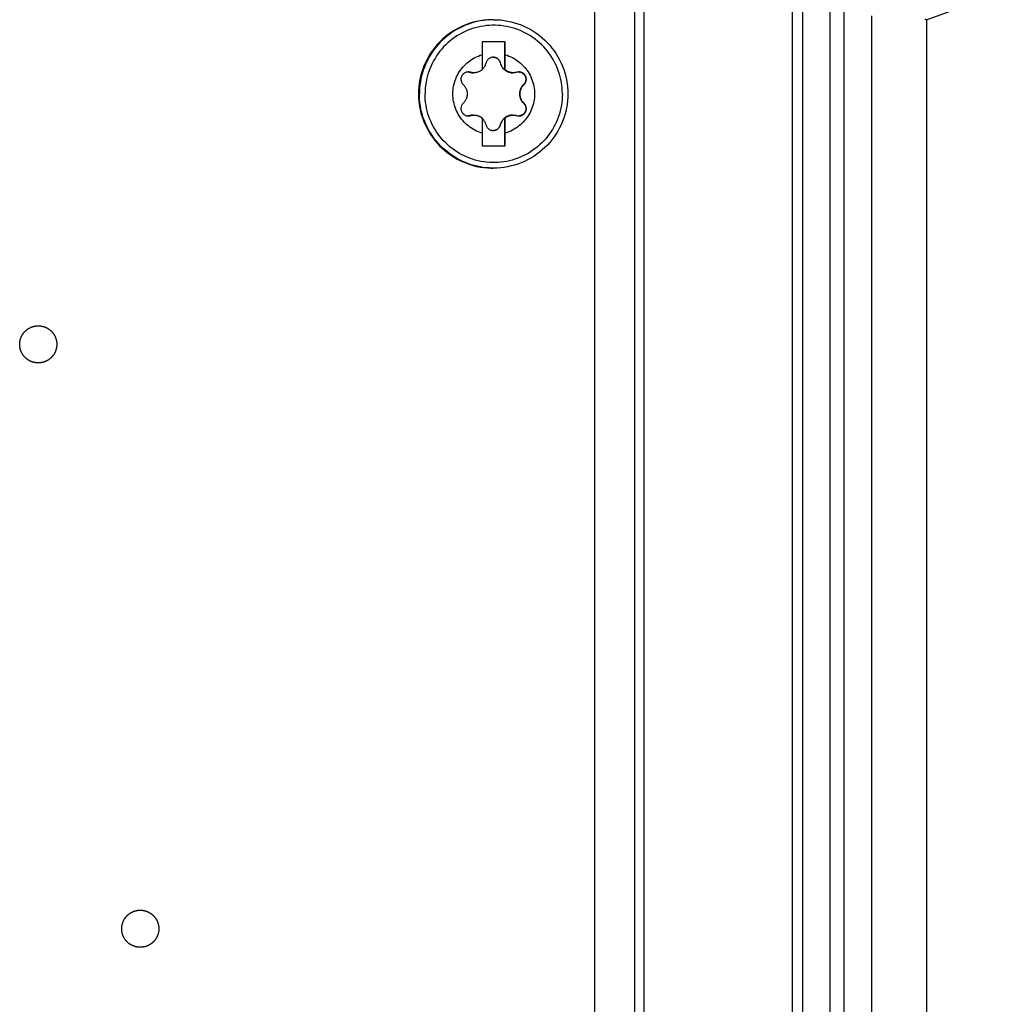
# Model space of a CAD drawing. Extents: x 0 to 594, y 0 to 420.
# Tile 41 of 105: x 298 to 309, y 352 to 362. Entities that reach past the tile are written whole.
import ezdxf

# ---------------------------------------------------------------- set-up
doc = ezdxf.new("R2010")
doc.units = 0
doc.header["$LTSCALE"] = 32.67
doc.layers.get('0').update_dxf_attribs({"linetype": 'CONTINUOUS'})
doc.layers.add('DATUM_AXIS', color=7, linetype='CONTINUOUS')

msp = doc.modelspace()

# ---------------------------------------------------------------- linework, layer by layer
at = {"color": 7, "linetype": 'CONTINUOUS'}
for p, q in [((305.051, 325.102), (305.051, 379.916)), ((307.151, 379.506), (307.151, 325.512)), ((306.751, 326.605), (306.751, 378.413)), ((308.193, 362.309), (308.871, 362.556)), ((308.193, 362.309), (308.193, 326.549))]:
    msp.add_line(p, q, dxfattribs=at)
at = {"color": 9, "linetype": 'CONTINUOUS'}
for p, q in [((305.149, 326.015), (305.149, 379.003)), ((306.856, 378.4), (306.856, 326.618)), ((307.308, 328.273), (307.308, 376.745)), ((307.603, 362.35), (307.603, 328.281))]:
    msp.add_line(p, q, dxfattribs=at)
at = {"color": 7, "linetype": 'CONTINUOUS'}
msp.add_lwpolyline([(308.193, 362.309), (308.192, 362.309), (308.19, 362.309), (308.187, 362.31), (308.178, 362.31)], dxfattribs=at)
at = {"layer": 'DATUM_AXIS', "color": 7, "linetype": 'CONTINUOUS'}
for p, q in [((304.618, 326.563), (304.618, 378.455)), ((303.528, 362.309), (303.518, 362.309)), ((303.654, 362.069), (303.404, 362.069)), ((303.404, 362.069), (303.404, 361.931)), ((303.648, 361.768), (303.648, 362.069)), ((303.654, 361.931), (303.654, 362.069)), ((303.653, 361.854), (303.654, 361.931)), ((303.653, 361.768), (303.653, 361.854)), ((303.403, 361.772), (303.405, 361.773)), ((303.648, 361.768), (303.653, 361.768)), ((303.403, 361.25), (303.404, 361.087)), ((303.405, 361.245), (303.403, 361.247)), ((303.648, 361.25), (303.653, 361.25)), ((303.648, 360.949), (303.648, 361.25)), ((303.653, 361.173), (303.653, 361.25)), ((303.654, 361.087), (303.653, 361.173)), ((303.404, 361.087), (303.404, 360.949)), ((303.654, 360.949), (303.654, 361.087)), ((303.404, 360.949), (303.654, 360.949)), ((303.528, 360.709), (303.518, 360.709))]:
    msp.add_line(p, q, dxfattribs=at)
at = {"layer": 'DATUM_AXIS', "color": 9, "linetype": 'CONTINUOUS'}
for p, q in [((303.277, 361.743), (303.271, 361.743)), ((303.6, 361.844), (303.599, 361.844)), ((303.856, 361.61), (303.85, 361.61)), ((303.856, 361.408), (303.85, 361.408)), ((303.277, 361.275), (303.271, 361.275)), ((303.6, 361.175), (303.599, 361.175))]:
    msp.add_line(p, q, dxfattribs=at)
at = {"layer": 'DATUM_AXIS', "color": 7, "linetype": 'CONTINUOUS'}
for points in [[(303.518, 362.309), (303.499, 362.309), (303.46, 362.307), (303.421, 362.303), (303.383, 362.298), (303.345, 362.29), (303.308, 362.281), (303.271, 362.27), (303.234, 362.257), (303.198, 362.243), (303.163, 362.226), (303.129, 362.208), (303.096, 362.189), (303.064, 362.168), (303.032, 362.145), (303.002, 362.121), (302.973, 362.095), (302.945, 362.068), (302.919, 362.04), (302.894, 362.01), (302.871, 361.979), (302.849, 361.948), (302.828, 361.915), (302.81, 361.881), (302.792, 361.846), (302.777, 361.811), (302.763, 361.775), (302.751, 361.738), (302.741, 361.701), (302.733, 361.663), (302.726, 361.625), (302.722, 361.586), (302.719, 361.548), (302.718, 361.509)], [(303.528, 362.309), (303.566, 362.308), (303.604, 362.306), (303.641, 362.301), (303.679, 362.295), (303.716, 362.287), (303.753, 362.277), (303.789, 362.265), (303.825, 362.252), (303.86, 362.237), (303.894, 362.22), (303.928, 362.202), (303.96, 362.182), (303.992, 362.161), (304.022, 362.138), (304.051, 362.114), (304.08, 362.088), (304.107, 362.061), (304.132, 362.033), (304.156, 362.004), (304.179, 361.973), (304.201, 361.942), (304.22, 361.909), (304.239, 361.876), (304.255, 361.842), (304.27, 361.807), (304.284, 361.771), (304.295, 361.735), (304.305, 361.698), (304.313, 361.661), (304.319, 361.623), (304.324, 361.585), (304.327, 361.547), (304.328, 361.509)], [(303.404, 361.087), (303.384, 361.094), (303.364, 361.101), (303.345, 361.109), (303.326, 361.119), (303.308, 361.129), (303.29, 361.14), (303.273, 361.151), (303.256, 361.164), (303.24, 361.177), (303.225, 361.191), (303.21, 361.206), (303.196, 361.222), (303.183, 361.238), (303.17, 361.254), (303.158, 361.272), (303.147, 361.29), (303.137, 361.308), (303.128, 361.327), (303.12, 361.346), (303.113, 361.366), (303.107, 361.385), (303.101, 361.406), (303.097, 361.426), (303.093, 361.447), (303.091, 361.467), (303.089, 361.488), (303.089, 361.509), (303.089, 361.53), (303.091, 361.551), (303.093, 361.572), (303.097, 361.592), (303.101, 361.613), (303.107, 361.633), (303.113, 361.653), (303.12, 361.672), (303.128, 361.692), (303.137, 361.71), (303.147, 361.729), (303.158, 361.747), (303.17, 361.764), (303.183, 361.781), (303.196, 361.797), (303.21, 361.812), (303.225, 361.827), (303.24, 361.841), (303.256, 361.855), (303.273, 361.867), (303.29, 361.879), (303.308, 361.89), (303.326, 361.9), (303.345, 361.909), (303.364, 361.917), (303.384, 361.925), (303.404, 361.931)], [(303.404, 361.931), (303.403, 361.899), (303.403, 361.768)], [(303.523, 361.904), (303.521, 361.904), (303.515, 361.904), (303.509, 361.903), (303.504, 361.902), (303.498, 361.9), (303.493, 361.898), (303.488, 361.896), (303.483, 361.893), (303.478, 361.89), (303.474, 361.886), (303.469, 361.883), (303.465, 361.879), (303.462, 361.874), (303.458, 361.87), (303.455, 361.865), (303.452, 361.86), (303.45, 361.855), (303.448, 361.849), (303.447, 361.844)], [(303.523, 361.904), (303.528, 361.904), (303.533, 361.903), (303.539, 361.903), (303.544, 361.901), (303.549, 361.9), (303.554, 361.898), (303.559, 361.896), (303.563, 361.893), (303.568, 361.89), (303.572, 361.887), (303.576, 361.883), (303.58, 361.879), (303.584, 361.875), (303.587, 361.87), (303.59, 361.865), (303.593, 361.86), (303.595, 361.855), (303.597, 361.85), (303.599, 361.844)], [(303.6, 361.844), (303.599, 361.849), (303.597, 361.855), (303.594, 361.86), (303.592, 361.865), (303.589, 361.87), (303.585, 361.874), (303.582, 361.879), (303.578, 361.883), (303.573, 361.886), (303.569, 361.89), (303.564, 361.893), (303.559, 361.896), (303.554, 361.898), (303.549, 361.9), (303.543, 361.902), (303.538, 361.903), (303.532, 361.904), (303.526, 361.904), (303.523, 361.904)], [(303.654, 361.931), (303.674, 361.925), (303.693, 361.917), (303.712, 361.909), (303.731, 361.9), (303.749, 361.89), (303.767, 361.879), (303.785, 361.867), (303.801, 361.855), (303.817, 361.841), (303.833, 361.827), (303.848, 361.812), (303.862, 361.797), (303.875, 361.781), (303.887, 361.764), (303.899, 361.747), (303.91, 361.729), (303.92, 361.71), (303.929, 361.692), (303.937, 361.672), (303.945, 361.653), (303.951, 361.633), (303.956, 361.613), (303.961, 361.592), (303.964, 361.572), (303.967, 361.551), (303.968, 361.53), (303.969, 361.509), (303.968, 361.488), (303.967, 361.467), (303.964, 361.447), (303.961, 361.426), (303.956, 361.406), (303.951, 361.385), (303.945, 361.366), (303.937, 361.346), (303.929, 361.327), (303.92, 361.308), (303.91, 361.29), (303.899, 361.272), (303.887, 361.254), (303.875, 361.238), (303.862, 361.222), (303.848, 361.206), (303.833, 361.191), (303.817, 361.177), (303.801, 361.164), (303.785, 361.151), (303.767, 361.14), (303.749, 361.129), (303.731, 361.119), (303.712, 361.109), (303.693, 361.101), (303.674, 361.094), (303.654, 361.087)], [(303.254, 361.746), (303.254, 361.746), (303.248, 361.746), (303.242, 361.745), (303.237, 361.744), (303.231, 361.743), (303.226, 361.741), (303.22, 361.738), (303.216, 361.736), (303.211, 361.733), (303.206, 361.73), (303.202, 361.726), (303.198, 361.722), (303.194, 361.718), (303.191, 361.714), (303.188, 361.709), (303.185, 361.704), (303.183, 361.699), (303.18, 361.694), (303.179, 361.689), (303.177, 361.684), (303.176, 361.678), (303.176, 361.672), (303.176, 361.667), (303.176, 361.661), (303.177, 361.656), (303.178, 361.65), (303.179, 361.644), (303.181, 361.639), (303.183, 361.634), (303.186, 361.628), (303.189, 361.623), (303.192, 361.619), (303.196, 361.614), (303.2, 361.61)], [(303.254, 361.746), (303.259, 361.745), (303.265, 361.744), (303.271, 361.743)], [(303.277, 361.743), (303.271, 361.744), (303.265, 361.745), (303.259, 361.746), (303.254, 361.746)], [(303.271, 361.743), (303.279, 361.741), (303.286, 361.739), (303.293, 361.738), (303.3, 361.738), (303.307, 361.737), (303.31, 361.737)], [(303.316, 361.737), (303.31, 361.737), (303.304, 361.738), (303.297, 361.739), (303.291, 361.74), (303.284, 361.741), (303.277, 361.743)], [(303.403, 361.768), (303.398, 361.764), (303.393, 361.761), (303.387, 361.757), (303.382, 361.754), (303.376, 361.751), (303.371, 361.749), (303.365, 361.746), (303.359, 361.744), (303.353, 361.743), (303.347, 361.741), (303.341, 361.74), (303.335, 361.739), (303.329, 361.738), (303.323, 361.738), (303.317, 361.737), (303.316, 361.737)], [(303.405, 361.773), (303.411, 361.779), (303.416, 361.785), (303.422, 361.792), (303.427, 361.798), (303.431, 361.805), (303.435, 361.813), (303.439, 361.82), (303.442, 361.828), (303.445, 361.836), (303.447, 361.844)], [(303.599, 361.844), (303.601, 361.836), (303.603, 361.829), (303.606, 361.822), (303.609, 361.815), (303.612, 361.809), (303.615, 361.804), (303.619, 361.798), (303.622, 361.793), (303.626, 361.788), (303.63, 361.784), (303.634, 361.779), (303.638, 361.775), (303.643, 361.771), (303.647, 361.768), (303.652, 361.764), (303.657, 361.761), (303.662, 361.758), (303.667, 361.755), (303.672, 361.752), (303.677, 361.749), (303.683, 361.747), (303.688, 361.745), (303.694, 361.743), (303.7, 361.742), (303.705, 361.74), (303.711, 361.739), (303.718, 361.738), (303.724, 361.738), (303.73, 361.737), (303.734, 361.737)], [(303.6, 361.844), (303.602, 361.836), (303.605, 361.828), (303.608, 361.82), (303.612, 361.813), (303.616, 361.805), (303.62, 361.798), (303.625, 361.792), (303.63, 361.785), (303.636, 361.779), (303.642, 361.773), (303.648, 361.768)], [(303.74, 361.737), (303.739, 361.737), (303.732, 361.738), (303.726, 361.738), (303.72, 361.739), (303.714, 361.74), (303.708, 361.741), (303.702, 361.743), (303.696, 361.744), (303.69, 361.746), (303.685, 361.749), (303.679, 361.751), (303.673, 361.754), (303.668, 361.757), (303.663, 361.761), (303.658, 361.764), (303.653, 361.768)], [(303.779, 361.743), (303.772, 361.741), (303.765, 361.74), (303.758, 361.739), (303.752, 361.738), (303.745, 361.737), (303.74, 361.737)], [(303.802, 361.746), (303.797, 361.746), (303.791, 361.745), (303.785, 361.744), (303.779, 361.743)], [(303.856, 361.61), (303.86, 361.614), (303.864, 361.619), (303.868, 361.623), (303.871, 361.628), (303.873, 361.634), (303.876, 361.639), (303.877, 361.644), (303.879, 361.65), (303.88, 361.656), (303.881, 361.661), (303.881, 361.667), (303.881, 361.672), (303.88, 361.678), (303.879, 361.684), (303.878, 361.689), (303.876, 361.694), (303.874, 361.699), (303.872, 361.704), (303.869, 361.709), (303.866, 361.714), (303.862, 361.718), (303.859, 361.722), (303.855, 361.726), (303.85, 361.73), (303.846, 361.733), (303.841, 361.736), (303.836, 361.738), (303.831, 361.741), (303.825, 361.743), (303.82, 361.744), (303.814, 361.745), (303.808, 361.746), (303.803, 361.746), (303.802, 361.746)], [(303.803, 361.746), (303.808, 361.745), (303.814, 361.744), (303.819, 361.743), (303.825, 361.741), (303.83, 361.739), (303.835, 361.736), (303.839, 361.733), (303.844, 361.73), (303.848, 361.727), (303.852, 361.723), (303.856, 361.72), (303.859, 361.715), (303.862, 361.711), (303.865, 361.707), (303.867, 361.702), (303.869, 361.697), (303.871, 361.692), (303.873, 361.687), (303.874, 361.682), (303.875, 361.677), (303.875, 361.671), (303.875, 361.666), (303.875, 361.66), (303.874, 361.655), (303.873, 361.65), (303.872, 361.644), (303.87, 361.639), (303.868, 361.634), (303.865, 361.628), (303.862, 361.624), (303.858, 361.619), (303.855, 361.614), (303.85, 361.61)], [(303.2, 361.61), (303.205, 361.605), (303.21, 361.599), (303.215, 361.593), (303.219, 361.588), (303.222, 361.582), (303.226, 361.576), (303.229, 361.57), (303.231, 361.565), (303.234, 361.559), (303.236, 361.553), (303.238, 361.547), (303.239, 361.541), (303.24, 361.534), (303.241, 361.528), (303.242, 361.522), (303.243, 361.516), (303.243, 361.509), (303.243, 361.503), (303.242, 361.497), (303.241, 361.49), (303.24, 361.484), (303.239, 361.478), (303.238, 361.472), (303.236, 361.466), (303.234, 361.46), (303.231, 361.454), (303.229, 361.448), (303.226, 361.442), (303.222, 361.436), (303.219, 361.431), (303.215, 361.425), (303.21, 361.419), (303.205, 361.414), (303.2, 361.408)], [(303.85, 361.61), (303.845, 361.605), (303.84, 361.599), (303.836, 361.594), (303.831, 361.588), (303.828, 361.583), (303.825, 361.577), (303.822, 361.572), (303.819, 361.566), (303.817, 361.561), (303.814, 361.555), (303.813, 361.549), (303.811, 361.544), (303.81, 361.538), (303.809, 361.532), (303.808, 361.527), (303.807, 361.521), (303.807, 361.515), (303.807, 361.509)], [(303.856, 361.408), (303.851, 361.414), (303.846, 361.419), (303.841, 361.425), (303.837, 361.431), (303.833, 361.436), (303.83, 361.442), (303.827, 361.448), (303.824, 361.454), (303.822, 361.46), (303.82, 361.466), (303.818, 361.472), (303.816, 361.478), (303.815, 361.484), (303.814, 361.49), (303.813, 361.497), (303.813, 361.503), (303.813, 361.509), (303.813, 361.516), (303.813, 361.522), (303.814, 361.528), (303.815, 361.534), (303.816, 361.541), (303.818, 361.547), (303.82, 361.553), (303.822, 361.559), (303.824, 361.565), (303.827, 361.57), (303.83, 361.576), (303.833, 361.582), (303.837, 361.588), (303.841, 361.593), (303.846, 361.599), (303.851, 361.605), (303.856, 361.61)], [(302.718, 361.509), (302.719, 361.471), (302.722, 361.432), (302.726, 361.394), (302.733, 361.356), (302.741, 361.318), (302.751, 361.28), (302.763, 361.244), (302.777, 361.208), (302.792, 361.172), (302.81, 361.137), (302.828, 361.104), (302.849, 361.071), (302.871, 361.039), (302.894, 361.008), (302.919, 360.979), (302.945, 360.95), (302.973, 360.923), (303.002, 360.898), (303.032, 360.874), (303.064, 360.851), (303.096, 360.83), (303.129, 360.81), (303.163, 360.792), (303.198, 360.776), (303.234, 360.761), (303.271, 360.748), (303.308, 360.737), (303.345, 360.728), (303.383, 360.721), (303.421, 360.715), (303.46, 360.711), (303.499, 360.709), (303.518, 360.709)], [(304.328, 361.509), (304.327, 361.471), (304.324, 361.433), (304.319, 361.395), (304.313, 361.358), (304.305, 361.321), (304.295, 361.284), (304.284, 361.248), (304.27, 361.212), (304.255, 361.177), (304.239, 361.143), (304.22, 361.109), (304.201, 361.077), (304.179, 361.045), (304.156, 361.015), (304.132, 360.985), (304.107, 360.957), (304.08, 360.93), (304.051, 360.905), (304.022, 360.88), (303.992, 360.858), (303.96, 360.836), (303.928, 360.816), (303.894, 360.798), (303.86, 360.782), (303.825, 360.767), (303.789, 360.753), (303.753, 360.742), (303.716, 360.732), (303.679, 360.724), (303.641, 360.717), (303.604, 360.713), (303.566, 360.71), (303.528, 360.709)], [(303.807, 361.509), (303.807, 361.503), (303.807, 361.498), (303.808, 361.492), (303.809, 361.486), (303.81, 361.48), (303.811, 361.475), (303.813, 361.469), (303.814, 361.463), (303.817, 361.458), (303.819, 361.452), (303.822, 361.447), (303.825, 361.441), (303.828, 361.436), (303.831, 361.43), (303.836, 361.425), (303.84, 361.419), (303.845, 361.414), (303.85, 361.408)], [(303.2, 361.408), (303.196, 361.404), (303.192, 361.4), (303.189, 361.395), (303.186, 361.39), (303.183, 361.385), (303.181, 361.379), (303.179, 361.374), (303.178, 361.368), (303.177, 361.363), (303.176, 361.357), (303.176, 361.352), (303.176, 361.346), (303.176, 361.34), (303.177, 361.335), (303.179, 361.33), (303.18, 361.324), (303.183, 361.319), (303.185, 361.314), (303.188, 361.309), (303.191, 361.305), (303.194, 361.3), (303.198, 361.296), (303.202, 361.292), (303.206, 361.289), (303.211, 361.286), (303.216, 361.283), (303.22, 361.28), (303.226, 361.278), (303.231, 361.276), (303.237, 361.274), (303.242, 361.273), (303.248, 361.272), (303.254, 361.272), (303.254, 361.272)], [(303.802, 361.272), (303.803, 361.272), (303.808, 361.272), (303.814, 361.273), (303.82, 361.274), (303.825, 361.276), (303.831, 361.278), (303.836, 361.28), (303.841, 361.283), (303.846, 361.286), (303.85, 361.289), (303.855, 361.292), (303.859, 361.296), (303.862, 361.3), (303.866, 361.305), (303.869, 361.309), (303.872, 361.314), (303.874, 361.319), (303.876, 361.324), (303.878, 361.33), (303.879, 361.335), (303.88, 361.34), (303.881, 361.346), (303.881, 361.352), (303.881, 361.357), (303.88, 361.363), (303.879, 361.368), (303.877, 361.374), (303.876, 361.379), (303.873, 361.385), (303.871, 361.39), (303.868, 361.395), (303.864, 361.4), (303.86, 361.404), (303.856, 361.408)], [(303.85, 361.408), (303.855, 361.404), (303.858, 361.4), (303.862, 361.395), (303.865, 361.39), (303.868, 361.385), (303.87, 361.38), (303.872, 361.374), (303.873, 361.369), (303.874, 361.363), (303.875, 361.358), (303.875, 361.353), (303.875, 361.347), (303.875, 361.342), (303.874, 361.336), (303.873, 361.331), (303.871, 361.326), (303.869, 361.321), (303.867, 361.316), (303.865, 361.312), (303.862, 361.307), (303.859, 361.303), (303.856, 361.299), (303.852, 361.295), (303.848, 361.291), (303.844, 361.288), (303.839, 361.285), (303.835, 361.282), (303.83, 361.28), (303.825, 361.277), (303.819, 361.276), (303.814, 361.274), (303.808, 361.273), (303.803, 361.272)], [(303.271, 361.275), (303.265, 361.274), (303.259, 361.273), (303.254, 361.272)], [(303.254, 361.272), (303.259, 361.272), (303.265, 361.273), (303.271, 361.274), (303.277, 361.275)], [(303.31, 361.281), (303.307, 361.281), (303.3, 361.281), (303.293, 361.28), (303.286, 361.279), (303.279, 361.277), (303.271, 361.275)], [(303.277, 361.275), (303.284, 361.277), (303.291, 361.279), (303.297, 361.28), (303.304, 361.281), (303.311, 361.281), (303.316, 361.281)], [(303.316, 361.281), (303.317, 361.281), (303.323, 361.281), (303.329, 361.28), (303.335, 361.28), (303.341, 361.279), (303.347, 361.277), (303.353, 361.276), (303.359, 361.274), (303.365, 361.272), (303.371, 361.27), (303.376, 361.267), (303.382, 361.264), (303.387, 361.261), (303.393, 361.258), (303.398, 361.254), (303.403, 361.25)], [(303.447, 361.175), (303.445, 361.183), (303.442, 361.19), (303.439, 361.198), (303.435, 361.206), (303.431, 361.213), (303.427, 361.22), (303.422, 361.227), (303.416, 361.233), (303.411, 361.239), (303.405, 361.245)], [(303.734, 361.281), (303.73, 361.281), (303.724, 361.281), (303.718, 361.28), (303.711, 361.279), (303.705, 361.278), (303.7, 361.277), (303.694, 361.275), (303.688, 361.273), (303.683, 361.271), (303.677, 361.269), (303.672, 361.267), (303.667, 361.264), (303.662, 361.261), (303.657, 361.258), (303.652, 361.254), (303.647, 361.251), (303.643, 361.247), (303.638, 361.243), (303.634, 361.239), (303.63, 361.235), (303.626, 361.23), (303.622, 361.225), (303.619, 361.22), (303.615, 361.215), (303.612, 361.209), (303.609, 361.203), (303.606, 361.197), (303.603, 361.19), (303.601, 361.182), (303.599, 361.175)], [(303.648, 361.25), (303.642, 361.245), (303.636, 361.239), (303.63, 361.233), (303.625, 361.227), (303.62, 361.22), (303.616, 361.213), (303.612, 361.206), (303.608, 361.198), (303.605, 361.19), (303.602, 361.183), (303.6, 361.175)], [(303.653, 361.25), (303.658, 361.254), (303.663, 361.258), (303.668, 361.261), (303.673, 361.264), (303.679, 361.267), (303.685, 361.27), (303.69, 361.272), (303.696, 361.274), (303.702, 361.276), (303.708, 361.277), (303.714, 361.279), (303.72, 361.28), (303.726, 361.28), (303.733, 361.281), (303.739, 361.281), (303.74, 361.281)], [(303.74, 361.281), (303.745, 361.281), (303.752, 361.281), (303.758, 361.28), (303.765, 361.279), (303.772, 361.277), (303.779, 361.275)], [(303.779, 361.275), (303.785, 361.274), (303.791, 361.273), (303.797, 361.272), (303.802, 361.272)], [(303.447, 361.175), (303.448, 361.169), (303.45, 361.164), (303.452, 361.159), (303.455, 361.154), (303.458, 361.149), (303.462, 361.144), (303.465, 361.14), (303.469, 361.136), (303.474, 361.132), (303.478, 361.129), (303.483, 361.125), (303.488, 361.123), (303.493, 361.12), (303.498, 361.118), (303.504, 361.117), (303.509, 361.115), (303.515, 361.115), (303.521, 361.114), (303.523, 361.114)], [(303.523, 361.114), (303.526, 361.114), (303.532, 361.115), (303.538, 361.115), (303.543, 361.117), (303.549, 361.118), (303.554, 361.12), (303.559, 361.123), (303.564, 361.125), (303.569, 361.129), (303.573, 361.132), (303.578, 361.136), (303.582, 361.14), (303.585, 361.144), (303.589, 361.149), (303.592, 361.154), (303.594, 361.159), (303.597, 361.164), (303.599, 361.169), (303.6, 361.175)], [(303.599, 361.175), (303.597, 361.169), (303.595, 361.163), (303.593, 361.158), (303.59, 361.153), (303.587, 361.148), (303.584, 361.144), (303.58, 361.139), (303.576, 361.135), (303.572, 361.132), (303.568, 361.128), (303.563, 361.125), (303.559, 361.123), (303.554, 361.121), (303.549, 361.119), (303.544, 361.117), (303.539, 361.116), (303.533, 361.115), (303.528, 361.114), (303.523, 361.114)], [(298.619, 358.609), (298.616, 358.609), (298.613, 358.609), (298.61, 358.609), (298.607, 358.61), (298.604, 358.61), (298.602, 358.61), (298.599, 358.61), (298.596, 358.61), (298.593, 358.611), (298.59, 358.611), (298.588, 358.612), (298.585, 358.612), (298.582, 358.613), (298.579, 358.613), (298.577, 358.614), (298.574, 358.614), (298.571, 358.615), (298.568, 358.616), (298.566, 358.616), (298.563, 358.617), (298.56, 358.618), (298.557, 358.619), (298.555, 358.62), (298.552, 358.621), (298.549, 358.622), (298.547, 358.623), (298.544, 358.624), (298.541, 358.625), (298.539, 358.626), (298.536, 358.627), (298.534, 358.628), (298.531, 358.629), (298.529, 358.631), (298.526, 358.632), (298.524, 358.633), (298.521, 358.635), (298.519, 358.636), (298.516, 358.637), (298.514, 358.639), (298.511, 358.64), (298.509, 358.642), (298.507, 358.644), (298.504, 358.645), (298.502, 358.647), (298.5, 358.648), (298.497, 358.65), (298.495, 358.652), (298.493, 358.654), (298.491, 358.655), (298.489, 358.657), (298.487, 358.659), (298.484, 358.661), (298.482, 358.663), (298.48, 358.665), (298.478, 358.667), (298.476, 358.669), (298.474, 358.671), (298.472, 358.673), (298.47, 358.675), (298.469, 358.677), (298.467, 358.679), (298.465, 358.681), (298.463, 358.684), (298.461, 358.686), (298.46, 358.688), (298.458, 358.69), (298.456, 358.693), (298.455, 358.695), (298.453, 358.697), (298.451, 358.7), (298.45, 358.702), (298.448, 358.704), (298.447, 358.707), (298.445, 358.709), (298.444, 358.712), (298.443, 358.714), (298.441, 358.717), (298.44, 358.719), (298.439, 358.722), (298.438, 358.724), (298.436, 358.727), (298.435, 358.729), (298.434, 358.732), (298.433, 358.735), (298.432, 358.737), (298.431, 358.74), (298.43, 358.743), (298.429, 358.745), (298.428, 358.748), (298.427, 358.751), (298.427, 358.753), (298.426, 358.756), (298.425, 358.759), (298.424, 358.762), (298.424, 358.764), (298.423, 358.767), (298.423, 358.77), (298.422, 358.773), (298.422, 358.775), (298.421, 358.778), (298.421, 358.781), (298.42, 358.784), (298.42, 358.787), (298.42, 358.789), (298.419, 358.792), (298.419, 358.795), (298.419, 358.798), (298.419, 358.801), (298.419, 358.804), (298.419, 358.806), (298.419, 358.809), (298.419, 358.812), (298.419, 358.815), (298.419, 358.818), (298.419, 358.821), (298.419, 358.823), (298.419, 358.826), (298.42, 358.829), (298.42, 358.832), (298.42, 358.835), (298.421, 358.837), (298.421, 358.84), (298.422, 358.843), (298.422, 358.846), (298.423, 358.849), (298.423, 358.851), (298.424, 358.854), (298.424, 358.857), (298.425, 358.86), (298.426, 358.862), (298.427, 358.865), (298.427, 358.868), (298.428, 358.87), (298.429, 358.873), (298.43, 358.876), (298.431, 358.878), (298.432, 358.881), (298.433, 358.884), (298.434, 358.886), (298.435, 358.889), (298.436, 358.892), (298.438, 358.894), (298.439, 358.897), (298.44, 358.899), (298.441, 358.902), (298.443, 358.904), (298.444, 358.907), (298.445, 358.909), (298.447, 358.912), (298.448, 358.914), (298.45, 358.916), (298.451, 358.919), (298.453, 358.921), (298.455, 358.924), (298.456, 358.926), (298.458, 358.928), (298.46, 358.93), (298.461, 358.933), (298.463, 358.935), (298.465, 358.937), (298.467, 358.939), (298.469, 358.941), (298.47, 358.943), (298.472, 358.946), (298.474, 358.948), (298.476, 358.95), (298.478, 358.952), (298.48, 358.954), (298.482, 358.956), (298.484, 358.957), (298.487, 358.959), (298.489, 358.961), (298.491, 358.963), (298.493, 358.965), (298.495, 358.967), (298.497, 358.968), (298.5, 358.97), (298.502, 358.972), (298.504, 358.973), (298.507, 358.975), (298.509, 358.976), (298.511, 358.978), (298.514, 358.98), (298.516, 358.981), (298.519, 358.982), (298.521, 358.984), (298.524, 358.985), (298.526, 358.986), (298.529, 358.988), (298.531, 358.989), (298.534, 358.99), (298.536, 358.991), (298.539, 358.993), (298.541, 358.994), (298.544, 358.995), (298.547, 358.996), (298.549, 358.997), (298.552, 358.998), (298.555, 358.999)], [(298.555, 358.999), (298.557, 359), (298.56, 359), (298.563, 359.001), (298.566, 359.002), (298.568, 359.003), (298.571, 359.003), (298.574, 359.004), (298.577, 359.005), (298.579, 359.005), (298.582, 359.006), (298.585, 359.006), (298.588, 359.007), (298.59, 359.007), (298.593, 359.008), (298.596, 359.008), (298.599, 359.008), (298.602, 359.008), (298.604, 359.009), (298.607, 359.009), (298.61, 359.009), (298.613, 359.009), (298.616, 359.009), (298.619, 359.009)], [(298.619, 359.009), (298.621, 359.009), (298.624, 359.009), (298.627, 359.009), (298.63, 359.009), (298.633, 359.009), (298.636, 359.008), (298.638, 359.008), (298.641, 359.008), (298.644, 359.008), (298.647, 359.007), (298.65, 359.007), (298.652, 359.006), (298.655, 359.006), (298.658, 359.005), (298.661, 359.005), (298.664, 359.004), (298.666, 359.003), (298.669, 359.003), (298.672, 359.002), (298.674, 359.001), (298.677, 359), (298.68, 359), (298.683, 358.999), (298.685, 358.998), (298.688, 358.997), (298.691, 358.996), (298.693, 358.995), (298.696, 358.994), (298.698, 358.993), (298.701, 358.991), (298.704, 358.99), (298.706, 358.989), (298.709, 358.988), (298.711, 358.986), (298.714, 358.985), (298.716, 358.984), (298.719, 358.982), (298.721, 358.981), (298.723, 358.98), (298.726, 358.978), (298.728, 358.976), (298.731, 358.975), (298.733, 358.973), (298.735, 358.972), (298.738, 358.97), (298.74, 358.968), (298.742, 358.967), (298.744, 358.965), (298.746, 358.963), (298.749, 358.961), (298.751, 358.959), (298.753, 358.957), (298.755, 358.956), (298.757, 358.954), (298.759, 358.952), (298.761, 358.95), (298.763, 358.948), (298.765, 358.946), (298.767, 358.943), (298.769, 358.941), (298.771, 358.939), (298.772, 358.937), (298.774, 358.935), (298.776, 358.933), (298.778, 358.93), (298.779, 358.928), (298.781, 358.926), (298.783, 358.924), (298.784, 358.921), (298.786, 358.919), (298.787, 358.916), (298.789, 358.914), (298.79, 358.912), (298.792, 358.909), (298.793, 358.907), (298.795, 358.904), (298.796, 358.902), (298.797, 358.899), (298.798, 358.897), (298.8, 358.894), (298.801, 358.892), (298.802, 358.889), (298.803, 358.886), (298.804, 358.884), (298.805, 358.881), (298.806, 358.878), (298.807, 358.876), (298.808, 358.873), (298.809, 358.87), (298.81, 358.868), (298.811, 358.865), (298.811, 358.862), (298.812, 358.86), (298.813, 358.857), (298.813, 358.854), (298.814, 358.851), (298.815, 358.849), (298.815, 358.846), (298.816, 358.843), (298.816, 358.84), (298.817, 358.837), (298.817, 358.835), (298.817, 358.832), (298.818, 358.829), (298.818, 358.826), (298.818, 358.823), (298.818, 358.821), (298.818, 358.818), (298.819, 358.815), (298.819, 358.812), (298.819, 358.809), (298.819, 358.806), (298.819, 358.804), (298.818, 358.801), (298.818, 358.798), (298.818, 358.795), (298.818, 358.792), (298.818, 358.789), (298.817, 358.787), (298.817, 358.784), (298.817, 358.781), (298.816, 358.778), (298.816, 358.775), (298.815, 358.773), (298.815, 358.77), (298.814, 358.767), (298.813, 358.764), (298.813, 358.762), (298.812, 358.759), (298.811, 358.756), (298.811, 358.753), (298.81, 358.751), (298.809, 358.748), (298.808, 358.745), (298.807, 358.743), (298.806, 358.74), (298.805, 358.737), (298.804, 358.735), (298.803, 358.732), (298.802, 358.729), (298.801, 358.727), (298.8, 358.724), (298.798, 358.722), (298.797, 358.719), (298.796, 358.717), (298.795, 358.714), (298.793, 358.712), (298.792, 358.709), (298.79, 358.707), (298.789, 358.704), (298.787, 358.702), (298.786, 358.7), (298.784, 358.697), (298.783, 358.695), (298.781, 358.693), (298.779, 358.69), (298.778, 358.688), (298.776, 358.686), (298.774, 358.684), (298.772, 358.681), (298.771, 358.679), (298.769, 358.677), (298.767, 358.675), (298.765, 358.673), (298.763, 358.671), (298.761, 358.669), (298.759, 358.667), (298.757, 358.665), (298.755, 358.663), (298.753, 358.661), (298.751, 358.659), (298.749, 358.657), (298.746, 358.655), (298.744, 358.654), (298.742, 358.652), (298.74, 358.65), (298.738, 358.648), (298.735, 358.647), (298.733, 358.645), (298.731, 358.644), (298.728, 358.642), (298.726, 358.64), (298.723, 358.639), (298.721, 358.637), (298.719, 358.636), (298.716, 358.635), (298.714, 358.633), (298.711, 358.632), (298.709, 358.631), (298.706, 358.629), (298.704, 358.628), (298.701, 358.627), (298.698, 358.626), (298.696, 358.625), (298.693, 358.624), (298.691, 358.623), (298.688, 358.622), (298.685, 358.621), (298.683, 358.62)], [(298.683, 358.62), (298.68, 358.619), (298.677, 358.618), (298.674, 358.617), (298.672, 358.616), (298.669, 358.616), (298.666, 358.615), (298.664, 358.614), (298.661, 358.614), (298.658, 358.613), (298.655, 358.613), (298.652, 358.612), (298.65, 358.612), (298.647, 358.611), (298.644, 358.611), (298.641, 358.61), (298.638, 358.61), (298.636, 358.61), (298.633, 358.61), (298.63, 358.61), (298.627, 358.609), (298.624, 358.609), (298.621, 358.609), (298.619, 358.609)], [(299.718, 352.309), (299.716, 352.309), (299.713, 352.309), (299.71, 352.309), (299.707, 352.31), (299.704, 352.31), (299.702, 352.31), (299.699, 352.31), (299.696, 352.31), (299.693, 352.311), (299.69, 352.311), (299.687, 352.312), (299.685, 352.312), (299.682, 352.313), (299.679, 352.313), (299.676, 352.314), (299.674, 352.314), (299.671, 352.315), (299.668, 352.316), (299.665, 352.316), (299.663, 352.317), (299.66, 352.318), (299.657, 352.319), (299.655, 352.32), (299.652, 352.321), (299.649, 352.322), (299.647, 352.323), (299.644, 352.324), (299.641, 352.325), (299.639, 352.326), (299.636, 352.327), (299.634, 352.328), (299.631, 352.329), (299.628, 352.331), (299.626, 352.332), (299.623, 352.333), (299.621, 352.335), (299.618, 352.336), (299.616, 352.337), (299.614, 352.339), (299.611, 352.34), (299.609, 352.342), (299.606, 352.344), (299.604, 352.345), (299.602, 352.347), (299.6, 352.348), (299.597, 352.35), (299.595, 352.352), (299.593, 352.354), (299.591, 352.355), (299.588, 352.357), (299.586, 352.359), (299.584, 352.361), (299.582, 352.363), (299.58, 352.365), (299.578, 352.367), (299.576, 352.369), (299.574, 352.371), (299.572, 352.373), (299.57, 352.375), (299.568, 352.377), (299.567, 352.379), (299.565, 352.381), (299.563, 352.384), (299.561, 352.386), (299.559, 352.388), (299.558, 352.39), (299.556, 352.393), (299.554, 352.395), (299.553, 352.397), (299.551, 352.4), (299.55, 352.402), (299.548, 352.404), (299.547, 352.407), (299.545, 352.409), (299.544, 352.412), (299.543, 352.414), (299.541, 352.417), (299.54, 352.419), (299.539, 352.422), (299.537, 352.424), (299.536, 352.427), (299.535, 352.429), (299.534, 352.432), (299.533, 352.435), (299.532, 352.437), (299.531, 352.44), (299.53, 352.443), (299.529, 352.445), (299.528, 352.448), (299.527, 352.451), (299.526, 352.453), (299.526, 352.456), (299.525, 352.459), (299.524, 352.462), (299.524, 352.464), (299.523, 352.467), (299.522, 352.47), (299.522, 352.473), (299.521, 352.475), (299.521, 352.478), (299.521, 352.481), (299.52, 352.484), (299.52, 352.487), (299.519, 352.489), (299.519, 352.492), (299.519, 352.495), (299.519, 352.498), (299.519, 352.501), (299.519, 352.504), (299.519, 352.506), (299.519, 352.509), (299.519, 352.512), (299.519, 352.515), (299.519, 352.518), (299.519, 352.521), (299.519, 352.523), (299.519, 352.526), (299.519, 352.529), (299.52, 352.532), (299.52, 352.535), (299.521, 352.537), (299.521, 352.54), (299.521, 352.543), (299.522, 352.546), (299.522, 352.549), (299.523, 352.551), (299.524, 352.554), (299.524, 352.557), (299.525, 352.56), (299.526, 352.562), (299.526, 352.565), (299.527, 352.568), (299.528, 352.57), (299.529, 352.573), (299.53, 352.576), (299.531, 352.578), (299.532, 352.581), (299.533, 352.584), (299.534, 352.586), (299.535, 352.589), (299.536, 352.592), (299.537, 352.594), (299.539, 352.597), (299.54, 352.599), (299.541, 352.602), (299.543, 352.604), (299.544, 352.607), (299.545, 352.609), (299.547, 352.612), (299.548, 352.614), (299.55, 352.616), (299.551, 352.619), (299.553, 352.621), (299.554, 352.624), (299.556, 352.626), (299.558, 352.628), (299.559, 352.63), (299.561, 352.633), (299.563, 352.635), (299.565, 352.637), (299.567, 352.639), (299.568, 352.641), (299.57, 352.643), (299.572, 352.646), (299.574, 352.648), (299.576, 352.65), (299.578, 352.652), (299.58, 352.654), (299.582, 352.656), (299.584, 352.657), (299.586, 352.659), (299.588, 352.661), (299.591, 352.663), (299.593, 352.665), (299.595, 352.667), (299.597, 352.668), (299.6, 352.67), (299.602, 352.672), (299.604, 352.673), (299.606, 352.675), (299.609, 352.676), (299.611, 352.678), (299.614, 352.68), (299.616, 352.681), (299.618, 352.682), (299.621, 352.684), (299.623, 352.685), (299.626, 352.686), (299.628, 352.688), (299.631, 352.689), (299.634, 352.69), (299.636, 352.691), (299.639, 352.693), (299.641, 352.694), (299.644, 352.695), (299.647, 352.696), (299.649, 352.697), (299.652, 352.698), (299.655, 352.699)], [(299.655, 352.699), (299.657, 352.7), (299.66, 352.7), (299.663, 352.701), (299.665, 352.702), (299.668, 352.703), (299.671, 352.703), (299.674, 352.704), (299.676, 352.705), (299.679, 352.705), (299.682, 352.706), (299.685, 352.706), (299.687, 352.707), (299.69, 352.707), (299.693, 352.708), (299.696, 352.708), (299.699, 352.708), (299.702, 352.708), (299.704, 352.709), (299.707, 352.709), (299.71, 352.709), (299.713, 352.709), (299.716, 352.709), (299.718, 352.709)], [(299.718, 352.709), (299.721, 352.709), (299.724, 352.709), (299.727, 352.709), (299.73, 352.709), (299.733, 352.709), (299.735, 352.708), (299.738, 352.708), (299.741, 352.708), (299.744, 352.708), (299.747, 352.707), (299.749, 352.707), (299.752, 352.706), (299.755, 352.706), (299.758, 352.705), (299.761, 352.705), (299.763, 352.704), (299.766, 352.703), (299.769, 352.703), (299.772, 352.702), (299.774, 352.701), (299.777, 352.7), (299.78, 352.7), (299.782, 352.699), (299.785, 352.698), (299.788, 352.697), (299.79, 352.696), (299.793, 352.695), (299.796, 352.694), (299.798, 352.693), (299.801, 352.691), (299.803, 352.69), (299.806, 352.689), (299.808, 352.688), (299.811, 352.686), (299.814, 352.685), (299.816, 352.684), (299.818, 352.682), (299.821, 352.681), (299.823, 352.68), (299.826, 352.678), (299.828, 352.676), (299.83, 352.675), (299.833, 352.673), (299.835, 352.672), (299.837, 352.67), (299.84, 352.668), (299.842, 352.667), (299.844, 352.665), (299.846, 352.663), (299.848, 352.661), (299.851, 352.659), (299.853, 352.657), (299.855, 352.656), (299.857, 352.654), (299.859, 352.652), (299.861, 352.65), (299.863, 352.648), (299.865, 352.646), (299.867, 352.643), (299.869, 352.641), (299.87, 352.639), (299.872, 352.637), (299.874, 352.635), (299.876, 352.633), (299.878, 352.63), (299.879, 352.628), (299.881, 352.626), (299.883, 352.624), (299.884, 352.621), (299.886, 352.619), (299.887, 352.616), (299.889, 352.614), (299.89, 352.612), (299.892, 352.609), (299.893, 352.607), (299.894, 352.604), (299.896, 352.602), (299.897, 352.599), (299.898, 352.597), (299.899, 352.594), (299.901, 352.592), (299.902, 352.589), (299.903, 352.586), (299.904, 352.584), (299.905, 352.581), (299.906, 352.578), (299.907, 352.576), (299.908, 352.573), (299.909, 352.57), (299.91, 352.568), (299.91, 352.565), (299.911, 352.562), (299.912, 352.56), (299.913, 352.557), (299.913, 352.554), (299.914, 352.551), (299.915, 352.549), (299.915, 352.546), (299.916, 352.543), (299.916, 352.54), (299.916, 352.537), (299.917, 352.535), (299.917, 352.532), (299.917, 352.529), (299.918, 352.526), (299.918, 352.523), (299.918, 352.521), (299.918, 352.518), (299.918, 352.515), (299.918, 352.512), (299.918, 352.509), (299.918, 352.506), (299.918, 352.504), (299.918, 352.501), (299.918, 352.498), (299.918, 352.495), (299.918, 352.492), (299.917, 352.489), (299.917, 352.487), (299.917, 352.484), (299.916, 352.481), (299.916, 352.478), (299.916, 352.475), (299.915, 352.473), (299.915, 352.47), (299.914, 352.467), (299.913, 352.464), (299.913, 352.462), (299.912, 352.459), (299.911, 352.456), (299.91, 352.453), (299.91, 352.451), (299.909, 352.448), (299.908, 352.445), (299.907, 352.443), (299.906, 352.44), (299.905, 352.437), (299.904, 352.435), (299.903, 352.432), (299.902, 352.429), (299.901, 352.427), (299.899, 352.424), (299.898, 352.422), (299.897, 352.419), (299.896, 352.417), (299.894, 352.414), (299.893, 352.412), (299.892, 352.409), (299.89, 352.407), (299.889, 352.404), (299.887, 352.402), (299.886, 352.4), (299.884, 352.397), (299.883, 352.395), (299.881, 352.393), (299.879, 352.39), (299.878, 352.388), (299.876, 352.386), (299.874, 352.384), (299.872, 352.381), (299.87, 352.379), (299.869, 352.377), (299.867, 352.375), (299.865, 352.373), (299.863, 352.371), (299.861, 352.369), (299.859, 352.367), (299.857, 352.365), (299.855, 352.363), (299.853, 352.361), (299.851, 352.359), (299.848, 352.357), (299.846, 352.355), (299.844, 352.354), (299.842, 352.352), (299.84, 352.35), (299.837, 352.348), (299.835, 352.347), (299.833, 352.345), (299.83, 352.344), (299.828, 352.342), (299.826, 352.34), (299.823, 352.339), (299.821, 352.337), (299.818, 352.336), (299.816, 352.335), (299.814, 352.333), (299.811, 352.332), (299.808, 352.331), (299.806, 352.329), (299.803, 352.328), (299.801, 352.327), (299.798, 352.326), (299.796, 352.325), (299.793, 352.324), (299.79, 352.323), (299.788, 352.322), (299.785, 352.321), (299.782, 352.32)], [(299.782, 352.32), (299.78, 352.319), (299.777, 352.318), (299.774, 352.317), (299.772, 352.316), (299.769, 352.316), (299.766, 352.315), (299.763, 352.314), (299.761, 352.314), (299.758, 352.313), (299.755, 352.313), (299.752, 352.312), (299.749, 352.312), (299.747, 352.311), (299.744, 352.311), (299.741, 352.31), (299.738, 352.31), (299.735, 352.31), (299.733, 352.31), (299.73, 352.31), (299.727, 352.309), (299.724, 352.309), (299.721, 352.309), (299.718, 352.309)]]:
    msp.add_lwpolyline(points, dxfattribs=at)
at = {"layer": 'DATUM_AXIS', "color": 9, "linetype": 'CONTINUOUS'}
for points in [[(303.528, 362.309), (303.511, 362.309), (303.479, 362.308), (303.446, 362.305), (303.414, 362.301), (303.382, 362.296), (303.35, 362.289), (303.318, 362.281), (303.287, 362.272), (303.256, 362.262), (303.225, 362.25), (303.195, 362.237), (303.166, 362.223), (303.137, 362.207), (303.109, 362.191), (303.082, 362.173), (303.055, 362.154), (303.029, 362.135), (303.004, 362.114), (302.98, 362.092), (302.956, 362.069), (302.934, 362.045), (302.913, 362.021), (302.892, 361.995), (302.873, 361.969), (302.855, 361.942), (302.838, 361.914), (302.822, 361.885), (302.807, 361.856), (302.793, 361.827), (302.781, 361.796), (302.77, 361.766), (302.76, 361.735), (302.752, 361.703), (302.744, 361.671), (302.738, 361.639), (302.734, 361.607), (302.73, 361.574), (302.728, 361.542), (302.728, 361.509)], [(304.269, 361.509), (304.268, 361.54), (304.266, 361.571), (304.263, 361.601), (304.258, 361.632), (304.253, 361.663), (304.245, 361.693), (304.237, 361.723), (304.228, 361.752), (304.217, 361.781), (304.205, 361.81), (304.192, 361.838), (304.177, 361.865), (304.162, 361.892), (304.145, 361.918), (304.127, 361.944), (304.109, 361.969), (304.089, 361.993), (304.068, 362.016), (304.047, 362.038), (304.024, 362.059), (304.001, 362.079), (303.976, 362.099), (303.951, 362.117), (303.925, 362.134), (303.899, 362.15), (303.872, 362.165), (303.844, 362.179), (303.816, 362.191), (303.787, 362.203), (303.757, 362.213), (303.728, 362.222), (303.698, 362.23), (303.667, 362.236), (303.637, 362.241), (303.606, 362.245), (303.575, 362.248), (303.544, 362.249), (303.513, 362.249), (303.482, 362.248), (303.451, 362.245), (303.421, 362.241), (303.39, 362.236), (303.36, 362.23), (303.33, 362.222), (303.3, 362.213), (303.271, 362.203), (303.242, 362.191), (303.214, 362.179), (303.186, 362.165), (303.159, 362.15), (303.132, 362.134), (303.106, 362.117), (303.081, 362.099), (303.057, 362.079), (303.033, 362.059), (303.011, 362.038), (302.989, 362.016), (302.968, 361.993), (302.949, 361.969), (302.93, 361.944), (302.912, 361.918), (302.896, 361.892), (302.88, 361.865), (302.866, 361.838), (302.853, 361.81), (302.841, 361.781), (302.83, 361.752), (302.82, 361.723), (302.812, 361.693), (302.805, 361.663), (302.799, 361.632), (302.795, 361.601), (302.791, 361.571), (302.789, 361.54), (302.789, 361.509)], [(303.528, 360.709), (303.511, 360.709), (303.479, 360.711), (303.446, 360.713), (303.414, 360.717), (303.382, 360.723), (303.35, 360.729), (303.318, 360.737), (303.287, 360.746), (303.256, 360.757), (303.225, 360.769), (303.195, 360.782), (303.166, 360.796), (303.137, 360.811), (303.109, 360.828), (303.082, 360.845), (303.055, 360.864), (303.029, 360.884), (303.004, 360.905), (302.98, 360.926), (302.956, 360.949), (302.934, 360.973), (302.913, 360.998), (302.892, 361.023), (302.873, 361.05), (302.855, 361.077), (302.838, 361.105), (302.822, 361.133), (302.807, 361.162), (302.793, 361.192), (302.781, 361.222), (302.77, 361.253), (302.76, 361.284), (302.752, 361.315), (302.744, 361.347), (302.738, 361.379), (302.734, 361.412), (302.73, 361.444), (302.728, 361.477), (302.728, 361.509)], [(304.269, 361.509), (304.268, 361.478), (304.266, 361.448), (304.263, 361.417), (304.258, 361.386), (304.253, 361.356), (304.245, 361.326), (304.237, 361.296), (304.228, 361.266), (304.217, 361.237), (304.205, 361.209), (304.192, 361.181), (304.177, 361.153), (304.162, 361.126), (304.145, 361.1), (304.127, 361.075), (304.109, 361.05), (304.089, 361.026), (304.068, 361.003), (304.047, 360.981), (304.024, 360.959), (304.001, 360.939), (303.976, 360.92), (303.951, 360.902), (303.925, 360.885), (303.899, 360.868), (303.872, 360.853), (303.844, 360.84), (303.816, 360.827), (303.787, 360.816), (303.757, 360.805), (303.728, 360.796), (303.698, 360.789), (303.667, 360.782), (303.637, 360.777), (303.606, 360.773), (303.575, 360.771), (303.544, 360.769), (303.513, 360.769), (303.482, 360.771), (303.451, 360.773), (303.421, 360.777), (303.39, 360.782), (303.36, 360.789), (303.33, 360.796), (303.3, 360.805), (303.271, 360.816), (303.242, 360.827), (303.214, 360.84), (303.186, 360.853), (303.159, 360.868), (303.132, 360.885), (303.106, 360.902), (303.081, 360.92), (303.057, 360.939), (303.033, 360.959), (303.011, 360.981), (302.989, 361.003), (302.968, 361.026), (302.949, 361.05), (302.93, 361.075), (302.912, 361.1), (302.896, 361.126), (302.88, 361.153), (302.866, 361.181), (302.853, 361.209), (302.841, 361.237), (302.83, 361.266), (302.82, 361.296), (302.812, 361.326), (302.805, 361.356), (302.799, 361.386), (302.795, 361.417), (302.791, 361.448), (302.789, 361.478), (302.789, 361.509)]]:
    msp.add_lwpolyline(points, dxfattribs=at)

doc.saveas('drawing.dxf')
